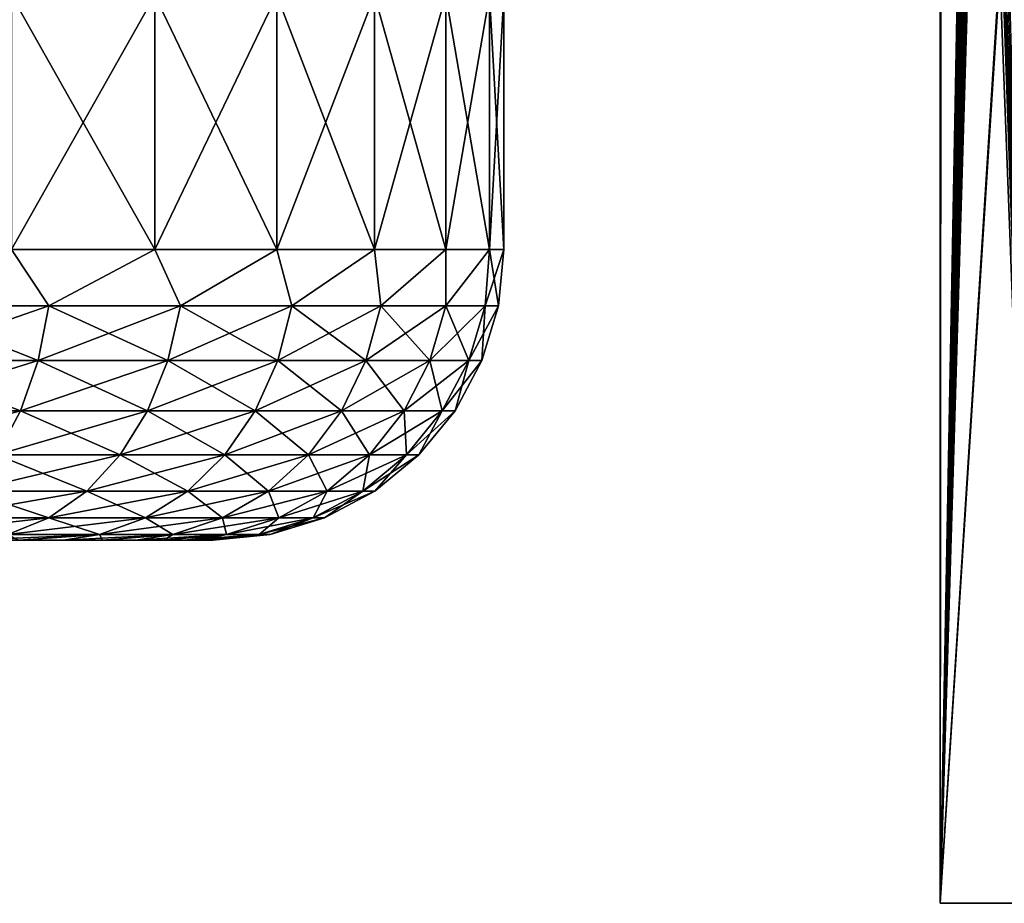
# Model space of a CAD drawing. Header units: millimetres. Extents: x -272 to -228, y -64 to 39.
# Tile 39 of 245: x -247.73 to -245.02, y -64 to -61.57. Entities that reach past the tile are written whole.
import ezdxf

# ---------------------------------------------------------------- set-up
doc = ezdxf.new("R2010")
doc.units = ezdxf.units.MM
doc.header["$LTSCALE"] = 26.699852
for name, color, linetype in [('392', 7, 'CONTINUOUS'), ('393', 7, 'CONTINUOUS'), ('395', 7, 'CONTINUOUS'), ('398', 7, 'CONTINUOUS'), ('399', 7, 'CONTINUOUS'), ('94', 7, 'CONTINUOUS'), ('97', 7, 'CONTINUOUS'), ('98', 7, 'CONTINUOUS')]:
    doc.layers.add(name, color=color, linetype=linetype)

msp = doc.modelspace()

# ---------------------------------------------------------------- linework, layer by layer
at = {"layer": '392', "color": 1, "linetype": 'Continuous'}
for points in [[(-247.735, -63, 5.1538), (-247.6128, -63, 5.3368), (-252.265, -63, 5.1538), (-247.735, -63, 5.1538)], [(-252.265, -63, 5.1538), (-247.6128, -63, 5.3368), (-249.8569, -63, 5.2566), (-252.265, -63, 5.1538)], [(-249.8569, -63, 5.2566), (-247.6128, -63, 5.3368), (-249.5757, -63, 5.3092), (-249.8569, -63, 5.2566)], [(-249.5757, -63, 5.3092), (-247.6128, -63, 5.3368), (-249.3091, -63, 5.4125), (-249.5757, -63, 5.3092)], [(-247.6128, -63, 8.2632), (-247.735, -63, 8.4462), (-249.5757, -63, 8.2908), (-247.6128, -63, 8.2632)], [(-249.3091, -63, 8.1875), (-247.6128, -63, 8.2632), (-249.5757, -63, 8.2908), (-249.3091, -63, 8.1875)], [(-247.6128, -63, 5.3368), (-247.5053, -63, 5.5287), (-249.3091, -63, 5.4125), (-247.6128, -63, 5.3368)], [(-249.3091, -63, 5.4125), (-247.5053, -63, 5.5287), (-249.066, -63, 5.563), (-249.3091, -63, 5.4125)], [(-247.5053, -63, 8.0713), (-247.6128, -63, 8.2632), (-249.3091, -63, 8.1875), (-247.5053, -63, 8.0713)], [(-249.066, -63, 8.037), (-247.5053, -63, 8.0713), (-249.3091, -63, 8.1875), (-249.066, -63, 8.037)], [(-247.5053, -63, 5.5287), (-247.4132, -63, 5.7283), (-249.066, -63, 5.563), (-247.5053, -63, 5.5287)], [(-249.066, -63, 5.563), (-247.4132, -63, 5.7283), (-248.8546, -63, 5.7557), (-249.066, -63, 5.563)], [(-247.4132, -63, 7.8717), (-247.5053, -63, 8.0713), (-249.066, -63, 8.037), (-247.4132, -63, 7.8717)], [(-248.8546, -63, 7.8443), (-247.4132, -63, 7.8717), (-249.066, -63, 8.037), (-248.8546, -63, 7.8443)], [(-247.4132, -63, 5.7283), (-247.337, -63, 5.9348), (-248.8546, -63, 5.7557), (-247.4132, -63, 5.7283)], [(-248.8546, -63, 5.7557), (-247.337, -63, 5.9348), (-248.6822, -63, 5.984), (-248.8546, -63, 5.7557)], [(-247.337, -63, 7.6652), (-247.4132, -63, 7.8717), (-248.8546, -63, 7.8443), (-247.337, -63, 7.6652)], [(-248.6822, -63, 7.616), (-247.337, -63, 7.6652), (-248.8546, -63, 7.8443), (-248.6822, -63, 7.616)], [(-247.337, -63, 5.9348), (-247.2774, -63, 6.1463), (-248.6822, -63, 5.984), (-247.337, -63, 5.9348)], [(-248.6822, -63, 5.984), (-247.2774, -63, 6.1463), (-248.5547, -63, 6.2401), (-248.6822, -63, 5.984)], [(-247.2774, -63, 7.4537), (-247.337, -63, 7.6652), (-248.6822, -63, 7.616), (-247.2774, -63, 7.4537)], [(-248.5547, -63, 7.3599), (-247.2774, -63, 7.4537), (-248.6822, -63, 7.616), (-248.5547, -63, 7.3599)], [(-247.2774, -63, 6.1463), (-247.2344, -63, 6.3622), (-248.5547, -63, 6.2401), (-247.2774, -63, 6.1463)], [(-248.5547, -63, 6.2401), (-247.2344, -63, 6.3622), (-248.4764, -63, 6.5153), (-248.5547, -63, 6.2401)], [(-247.2344, -63, 7.2378), (-247.2774, -63, 7.4537), (-248.5547, -63, 7.3599), (-247.2344, -63, 7.2378)], [(-248.4764, -63, 7.0847), (-247.2344, -63, 7.2378), (-248.5547, -63, 7.3599), (-248.4764, -63, 7.0847)], [(-247.2087, -63, 6.58), (-247.2, -63, 6.8), (-248.4764, -63, 6.5153), (-247.2087, -63, 6.58)], [(-247.2, -63, 6.8), (-248.45, -63, 6.8), (-248.4764, -63, 6.5153), (-247.2, -63, 6.8)], [(-247.2344, -63, 6.3622), (-247.2087, -63, 6.58), (-248.4764, -63, 6.5153), (-247.2344, -63, 6.3622)], [(-247.2087, -63, 7.02), (-247.2344, -63, 7.2378), (-248.4764, -63, 7.0847), (-247.2087, -63, 7.02)], [(-248.45, -63, 6.8), (-247.2087, -63, 7.02), (-248.4764, -63, 7.0847), (-248.45, -63, 6.8)], [(-247.2, -63, 6.8), (-247.2087, -63, 7.02), (-248.45, -63, 6.8), (-247.2, -63, 6.8)]]:
    msp.add_3dface(points, dxfattribs=at)
at = {"layer": '393', "color": 1, "linetype": 'Continuous'}
for points in [[(-247.7554, -61.5, 3.9854), (-247.361, -61.5, 4.3514), (-247.7554, -62.2, 3.9854), (-247.7554, -61.5, 3.9854)], [(-247.7554, -62.2, 3.9854), (-247.361, -61.5, 4.3514), (-247.361, -62.2, 4.3514), (-247.7554, -62.2, 3.9854)], [(-247.361, -61.5, 4.3514), (-247.0255, -61.5, 4.772), (-247.361, -62.2, 4.3514), (-247.361, -61.5, 4.3514)], [(-247.361, -62.2, 4.3514), (-247.0255, -61.5, 4.772), (-247.0255, -62.2, 4.772), (-247.361, -62.2, 4.3514)], [(-247.0255, -61.5, 4.772), (-246.7565, -61.5, 5.238), (-247.0255, -62.2, 4.772), (-247.0255, -61.5, 4.772)], [(-247.0255, -62.2, 4.772), (-246.7565, -61.5, 5.238), (-246.7565, -62.2, 5.238), (-247.0255, -62.2, 4.772)], [(-246.7565, -61.5, 5.238), (-246.5599, -61.5, 5.7389), (-246.7565, -62.2, 5.238), (-246.7565, -61.5, 5.238)], [(-246.7565, -62.2, 5.238), (-246.5599, -61.5, 5.7389), (-246.5599, -62.2, 5.7389), (-246.7565, -62.2, 5.238)], [(-246.5599, -61.5, 5.7389), (-246.4402, -61.5, 6.2634), (-246.5599, -62.2, 5.7389), (-246.5599, -61.5, 5.7389)], [(-246.5599, -62.2, 5.7389), (-246.4402, -61.5, 6.2634), (-246.4402, -62.2, 6.2634), (-246.5599, -62.2, 5.7389)], [(-246.4, -61.5, 6.8), (-246.4, -62.2, 6.8), (-246.4402, -62.2, 6.2634), (-246.4, -61.5, 6.8)], [(-246.4402, -61.5, 6.2634), (-246.4, -61.5, 6.8), (-246.4402, -62.2, 6.2634), (-246.4402, -61.5, 6.2634)]]:
    msp.add_3dface(points, dxfattribs=at)
at = {"layer": '395', "color": 1, "linetype": 'Continuous'}
for points in [[(-247.361, -61.5, 9.2486), (-247.7554, -61.5, 9.6146), (-247.361, -62.2, 9.2486), (-247.361, -61.5, 9.2486)], [(-247.361, -62.2, 9.2486), (-247.7554, -61.5, 9.6146), (-247.7554, -62.2, 9.6146), (-247.361, -62.2, 9.2486)], [(-247.0255, -61.5, 8.828), (-247.361, -61.5, 9.2486), (-247.0255, -62.2, 8.828), (-247.0255, -61.5, 8.828)], [(-247.0255, -62.2, 8.828), (-247.361, -61.5, 9.2486), (-247.361, -62.2, 9.2486), (-247.0255, -62.2, 8.828)], [(-246.7565, -61.5, 8.362), (-247.0255, -61.5, 8.828), (-246.7565, -62.2, 8.362), (-246.7565, -61.5, 8.362)], [(-246.7565, -62.2, 8.362), (-247.0255, -61.5, 8.828), (-247.0255, -62.2, 8.828), (-246.7565, -62.2, 8.362)], [(-246.5599, -61.5, 7.8611), (-246.7565, -61.5, 8.362), (-246.5599, -62.2, 7.8611), (-246.5599, -61.5, 7.8611)], [(-246.5599, -62.2, 7.8611), (-246.7565, -61.5, 8.362), (-246.7565, -62.2, 8.362), (-246.5599, -62.2, 7.8611)], [(-246.4402, -61.5, 7.3366), (-246.5599, -61.5, 7.8611), (-246.4402, -62.2, 7.3366), (-246.4402, -61.5, 7.3366)], [(-246.4402, -62.2, 7.3366), (-246.5599, -61.5, 7.8611), (-246.5599, -62.2, 7.8611), (-246.4402, -62.2, 7.3366)], [(-246.4, -62.2, 6.8), (-246.4, -61.5, 6.8), (-246.4402, -61.5, 7.3366), (-246.4, -62.2, 6.8)], [(-246.4, -62.2, 6.8), (-246.4402, -61.5, 7.3366), (-246.4402, -62.2, 7.3366), (-246.4, -62.2, 6.8)]]:
    msp.add_3dface(points, dxfattribs=at)
at = {"layer": '398', "color": 1, "linetype": 'Continuous'}
for points in [[(-247.6524, -62.3551, 9.5092), (-247.7554, -62.2, 9.6146), (-248.0619, -62.3551, 9.8157), (-247.6524, -62.3551, 9.5092)], [(-247.361, -62.2, 9.2486), (-247.7554, -62.2, 9.6146), (-247.6524, -62.3551, 9.5092), (-247.361, -62.2, 9.2486)], [(-247.2908, -62.3551, 9.1476), (-247.361, -62.2, 9.2486), (-247.6524, -62.3551, 9.5092), (-247.2908, -62.3551, 9.1476)], [(-247.0255, -62.2, 8.828), (-247.361, -62.2, 9.2486), (-247.2908, -62.3551, 9.1476), (-247.0255, -62.2, 8.828)], [(-246.9843, -62.3551, 8.7381), (-247.0255, -62.2, 8.828), (-247.2908, -62.3551, 9.1476), (-246.9843, -62.3551, 8.7381)], [(-246.7565, -62.2, 8.362), (-247.0255, -62.2, 8.828), (-246.9843, -62.3551, 8.7381), (-246.7565, -62.2, 8.362)], [(-246.7391, -62.3551, 8.2892), (-246.7565, -62.2, 8.362), (-246.9843, -62.3551, 8.7381), (-246.7391, -62.3551, 8.2892)], [(-246.5599, -62.2, 7.8611), (-246.7565, -62.2, 8.362), (-246.7391, -62.3551, 8.2892), (-246.5599, -62.2, 7.8611)], [(-246.5604, -62.3551, 7.81), (-246.5599, -62.2, 7.8611), (-246.7391, -62.3551, 8.2892), (-246.5604, -62.3551, 7.81)], [(-246.4402, -62.2, 7.3366), (-246.5599, -62.2, 7.8611), (-246.5604, -62.3551, 7.81), (-246.4402, -62.2, 7.3366)], [(-246.4517, -62.3551, 7.3102), (-246.4402, -62.2, 7.3366), (-246.5604, -62.3551, 7.81), (-246.4517, -62.3551, 7.3102)], [(-246.4152, -62.3551, 6.8), (-246.4402, -62.2, 7.3366), (-246.4517, -62.3551, 7.3102), (-246.4152, -62.3551, 6.8)], [(-246.4, -62.2, 6.8), (-246.4402, -62.2, 7.3366), (-246.4152, -62.3551, 6.8), (-246.4, -62.2, 6.8)], [(-247.6822, -62.5054, 9.4749), (-248.0619, -62.3551, 9.8157), (-248.0865, -62.5054, 9.7775), (-247.6822, -62.5054, 9.4749)], [(-247.6524, -62.3551, 9.5092), (-248.0619, -62.3551, 9.8157), (-247.6822, -62.5054, 9.4749), (-247.6524, -62.3551, 9.5092)], [(-247.3251, -62.5054, 9.1178), (-247.6524, -62.3551, 9.5092), (-247.6822, -62.5054, 9.4749), (-247.3251, -62.5054, 9.1178)], [(-247.2908, -62.3551, 9.1476), (-247.6524, -62.3551, 9.5092), (-247.3251, -62.5054, 9.1178), (-247.2908, -62.3551, 9.1476)], [(-247.0225, -62.5054, 8.7135), (-247.2908, -62.3551, 9.1476), (-247.3251, -62.5054, 9.1178), (-247.0225, -62.5054, 8.7135)], [(-246.9843, -62.3551, 8.7381), (-247.2908, -62.3551, 9.1476), (-247.0225, -62.5054, 8.7135), (-246.9843, -62.3551, 8.7381)], [(-246.7804, -62.5054, 8.2703), (-246.9843, -62.3551, 8.7381), (-247.0225, -62.5054, 8.7135), (-246.7804, -62.5054, 8.2703)], [(-246.7391, -62.3551, 8.2892), (-246.9843, -62.3551, 8.7381), (-246.7804, -62.5054, 8.2703), (-246.7391, -62.3551, 8.2892)], [(-246.604, -62.5054, 7.7972), (-246.7391, -62.3551, 8.2892), (-246.7804, -62.5054, 8.2703), (-246.604, -62.5054, 7.7972)], [(-246.5604, -62.3551, 7.81), (-246.7391, -62.3551, 8.2892), (-246.604, -62.5054, 7.7972), (-246.5604, -62.3551, 7.81)], [(-246.4966, -62.5054, 7.3037), (-246.5604, -62.3551, 7.81), (-246.604, -62.5054, 7.7972), (-246.4966, -62.5054, 7.3037)], [(-246.4517, -62.3551, 7.3102), (-246.5604, -62.3551, 7.81), (-246.4966, -62.5054, 7.3037), (-246.4517, -62.3551, 7.3102)], [(-246.4606, -62.5054, 6.8), (-246.4517, -62.3551, 7.3102), (-246.4966, -62.5054, 7.3037), (-246.4606, -62.5054, 6.8)], [(-246.4152, -62.3551, 6.8), (-246.4517, -62.3551, 7.3102), (-246.4606, -62.5054, 6.8), (-246.4152, -62.3551, 6.8)], [(-247.7306, -62.6439, 9.4191), (-248.0865, -62.5054, 9.7775), (-248.1264, -62.6439, 9.7154), (-247.7306, -62.6439, 9.4191)], [(-247.6822, -62.5054, 9.4749), (-248.0865, -62.5054, 9.7775), (-247.7306, -62.6439, 9.4191), (-247.6822, -62.5054, 9.4749)], [(-247.3809, -62.6439, 9.0694), (-247.6822, -62.5054, 9.4749), (-247.7306, -62.6439, 9.4191), (-247.3809, -62.6439, 9.0694)], [(-247.3251, -62.5054, 9.1178), (-247.6822, -62.5054, 9.4749), (-247.3809, -62.6439, 9.0694), (-247.3251, -62.5054, 9.1178)], [(-247.0846, -62.6439, 8.6736), (-247.3251, -62.5054, 9.1178), (-247.3809, -62.6439, 9.0694), (-247.0846, -62.6439, 8.6736)], [(-247.0225, -62.5054, 8.7135), (-247.3251, -62.5054, 9.1178), (-247.0846, -62.6439, 8.6736), (-247.0225, -62.5054, 8.7135)], [(-246.8476, -62.6439, 8.2396), (-247.0225, -62.5054, 8.7135), (-247.0846, -62.6439, 8.6736), (-246.8476, -62.6439, 8.2396)], [(-246.7804, -62.5054, 8.2703), (-247.0225, -62.5054, 8.7135), (-246.8476, -62.6439, 8.2396), (-246.7804, -62.5054, 8.2703)], [(-246.6749, -62.6439, 7.7764), (-246.7804, -62.5054, 8.2703), (-246.8476, -62.6439, 8.2396), (-246.6749, -62.6439, 7.7764)], [(-246.604, -62.5054, 7.7972), (-246.7804, -62.5054, 8.2703), (-246.6749, -62.6439, 7.7764), (-246.604, -62.5054, 7.7972)], [(-246.5697, -62.6439, 7.2932), (-246.604, -62.5054, 7.7972), (-246.6749, -62.6439, 7.7764), (-246.5697, -62.6439, 7.2932)], [(-246.4966, -62.5054, 7.3037), (-246.604, -62.5054, 7.7972), (-246.5697, -62.6439, 7.2932), (-246.4966, -62.5054, 7.3037)], [(-246.5345, -62.6439, 6.8), (-246.4966, -62.5054, 7.3037), (-246.5697, -62.6439, 7.2932), (-246.5345, -62.6439, 6.8)], [(-246.4606, -62.5054, 6.8), (-246.4966, -62.5054, 7.3037), (-246.5345, -62.6439, 6.8), (-246.4606, -62.5054, 6.8)], [(-247.7306, -62.6439, 9.4191), (-248.1264, -62.6439, 9.7154), (-247.7957, -62.7653, 9.3439), (-247.7306, -62.6439, 9.4191)], [(-247.4561, -62.7653, 9.0043), (-247.7306, -62.6439, 9.4191), (-247.7957, -62.7653, 9.3439), (-247.4561, -62.7653, 9.0043)], [(-247.3809, -62.6439, 9.0694), (-247.7306, -62.6439, 9.4191), (-247.4561, -62.7653, 9.0043), (-247.3809, -62.6439, 9.0694)], [(-247.1683, -62.7653, 8.6198), (-247.3809, -62.6439, 9.0694), (-247.4561, -62.7653, 9.0043), (-247.1683, -62.7653, 8.6198)], [(-247.0846, -62.6439, 8.6736), (-247.3809, -62.6439, 9.0694), (-247.1683, -62.7653, 8.6198), (-247.0846, -62.6439, 8.6736)], [(-246.9382, -62.7653, 8.1983), (-247.0846, -62.6439, 8.6736), (-247.1683, -62.7653, 8.6198), (-246.9382, -62.7653, 8.1983)], [(-246.8476, -62.6439, 8.2396), (-247.0846, -62.6439, 8.6736), (-246.9382, -62.7653, 8.1983), (-246.8476, -62.6439, 8.2396)], [(-246.7703, -62.7653, 7.7483), (-246.8476, -62.6439, 8.2396), (-246.9382, -62.7653, 8.1983), (-246.7703, -62.7653, 7.7483)], [(-246.6749, -62.6439, 7.7764), (-246.8476, -62.6439, 8.2396), (-246.7703, -62.7653, 7.7483), (-246.6749, -62.6439, 7.7764)], [(-246.6682, -62.7653, 7.279), (-246.6749, -62.6439, 7.7764), (-246.7703, -62.7653, 7.7483), (-246.6682, -62.7653, 7.279)], [(-246.5697, -62.6439, 7.2932), (-246.6749, -62.6439, 7.7764), (-246.6682, -62.7653, 7.279), (-246.5697, -62.6439, 7.2932)], [(-246.634, -62.7653, 6.8), (-246.5697, -62.6439, 7.2932), (-246.6682, -62.7653, 7.279), (-246.634, -62.7653, 6.8)], [(-246.5345, -62.6439, 6.8), (-246.5697, -62.6439, 7.2932), (-246.634, -62.7653, 6.8), (-246.5345, -62.6439, 6.8)], [(-247.5478, -62.865, 8.9248), (-247.7957, -62.7653, 9.3439), (-247.8752, -62.865, 9.2522), (-247.5478, -62.865, 8.9248)], [(-247.4561, -62.7653, 9.0043), (-247.7957, -62.7653, 9.3439), (-247.5478, -62.865, 8.9248), (-247.4561, -62.7653, 9.0043)], [(-247.2704, -62.865, 8.5542), (-247.4561, -62.7653, 9.0043), (-247.5478, -62.865, 8.9248), (-247.2704, -62.865, 8.5542)], [(-247.1683, -62.7653, 8.6198), (-247.4561, -62.7653, 9.0043), (-247.2704, -62.865, 8.5542), (-247.1683, -62.7653, 8.6198)], [(-247.0485, -62.865, 8.1479), (-247.1683, -62.7653, 8.6198), (-247.2704, -62.865, 8.5542), (-247.0485, -62.865, 8.1479)], [(-246.9382, -62.7653, 8.1983), (-247.1683, -62.7653, 8.6198), (-247.0485, -62.865, 8.1479), (-246.9382, -62.7653, 8.1983)], [(-246.8867, -62.865, 7.7141), (-246.9382, -62.7653, 8.1983), (-247.0485, -62.865, 8.1479), (-246.8867, -62.865, 7.7141)], [(-246.7703, -62.7653, 7.7483), (-246.9382, -62.7653, 8.1983), (-246.8867, -62.865, 7.7141), (-246.7703, -62.7653, 7.7483)], [(-246.7883, -62.865, 7.2618), (-246.7703, -62.7653, 7.7483), (-246.8867, -62.865, 7.7141), (-246.7883, -62.865, 7.2618)], [(-246.6682, -62.7653, 7.279), (-246.7703, -62.7653, 7.7483), (-246.7883, -62.865, 7.2618), (-246.6682, -62.7653, 7.279)], [(-246.7553, -62.865, 6.8), (-246.6682, -62.7653, 7.279), (-246.7883, -62.865, 7.2618), (-246.7553, -62.865, 6.8)], [(-246.634, -62.7653, 6.8), (-246.6682, -62.7653, 7.279), (-246.7553, -62.865, 6.8), (-246.634, -62.7653, 6.8)], [(-247.6524, -62.939, 8.8342), (-247.8752, -62.865, 9.2522), (-247.9658, -62.939, 9.1476), (-247.6524, -62.939, 8.8342)], [(-247.5478, -62.865, 8.9248), (-247.8752, -62.865, 9.2522), (-247.6524, -62.939, 8.8342), (-247.5478, -62.865, 8.9248)], [(-247.3868, -62.939, 8.4794), (-247.5478, -62.865, 8.9248), (-247.6524, -62.939, 8.8342), (-247.3868, -62.939, 8.4794)], [(-247.2704, -62.865, 8.5542), (-247.5478, -62.865, 8.9248), (-247.3868, -62.939, 8.4794), (-247.2704, -62.865, 8.5542)], [(-247.1744, -62.939, 8.0904), (-247.2704, -62.865, 8.5542), (-247.3868, -62.939, 8.4794), (-247.1744, -62.939, 8.0904)], [(-247.0485, -62.865, 8.1479), (-247.2704, -62.865, 8.5542), (-247.1744, -62.939, 8.0904), (-247.0485, -62.865, 8.1479)], [(-247.0195, -62.939, 7.6751), (-247.0485, -62.865, 8.1479), (-247.1744, -62.939, 8.0904), (-247.0195, -62.939, 7.6751)], [(-246.8867, -62.865, 7.7141), (-247.0485, -62.865, 8.1479), (-247.0195, -62.939, 7.6751), (-246.8867, -62.865, 7.7141)], [(-246.9253, -62.939, 7.2421), (-246.8867, -62.865, 7.7141), (-247.0195, -62.939, 7.6751), (-246.9253, -62.939, 7.2421)], [(-246.7883, -62.865, 7.2618), (-246.8867, -62.865, 7.7141), (-246.9253, -62.939, 7.2421), (-246.7883, -62.865, 7.2618)], [(-246.8937, -62.939, 6.8), (-246.7883, -62.865, 7.2618), (-246.9253, -62.939, 7.2421), (-246.8937, -62.939, 6.8)], [(-246.7553, -62.865, 6.8), (-246.7883, -62.865, 7.2618), (-246.8937, -62.939, 6.8), (-246.7553, -62.865, 6.8)], [(-247.6524, -62.939, 8.8342), (-247.9658, -62.939, 9.1476), (-247.7659, -62.9846, 8.7358), (-247.6524, -62.939, 8.8342)], [(-247.5132, -62.9846, 8.3982), (-247.6524, -62.939, 8.8342), (-247.7659, -62.9846, 8.7358), (-247.5132, -62.9846, 8.3982)], [(-247.3868, -62.939, 8.4794), (-247.6524, -62.939, 8.8342), (-247.5132, -62.9846, 8.3982), (-247.3868, -62.939, 8.4794)], [(-247.3111, -62.9846, 8.028), (-247.3868, -62.939, 8.4794), (-247.5132, -62.9846, 8.3982), (-247.3111, -62.9846, 8.028)], [(-247.1744, -62.939, 8.0904), (-247.3868, -62.939, 8.4794), (-247.3111, -62.9846, 8.028), (-247.1744, -62.939, 8.0904)], [(-247.1637, -62.9846, 7.6328), (-247.1744, -62.939, 8.0904), (-247.3111, -62.9846, 8.028), (-247.1637, -62.9846, 7.6328)], [(-247.0195, -62.939, 7.6751), (-247.1744, -62.939, 8.0904), (-247.1637, -62.9846, 7.6328), (-247.0195, -62.939, 7.6751)], [(-247.074, -62.9846, 7.2207), (-247.0195, -62.939, 7.6751), (-247.1637, -62.9846, 7.6328), (-247.074, -62.9846, 7.2207)], [(-246.9253, -62.939, 7.2421), (-247.0195, -62.939, 7.6751), (-247.074, -62.9846, 7.2207), (-246.9253, -62.939, 7.2421)], [(-247.0439, -62.9846, 6.8), (-246.9253, -62.939, 7.2421), (-247.074, -62.9846, 7.2207), (-247.0439, -62.9846, 6.8)], [(-246.8937, -62.939, 6.8), (-246.9253, -62.939, 7.2421), (-247.0439, -62.9846, 6.8), (-246.8937, -62.939, 6.8)], [(-247.735, -63, 8.4462), (-247.5132, -62.9846, 8.3982), (-247.7659, -62.9846, 8.7358), (-247.735, -63, 8.4462)], [(-247.735, -63, 8.4462), (-247.6128, -63, 8.2632), (-247.5132, -62.9846, 8.3982), (-247.735, -63, 8.4462)], [(-247.6128, -63, 8.2632), (-247.5053, -63, 8.0713), (-247.5132, -62.9846, 8.3982), (-247.6128, -63, 8.2632)], [(-247.5053, -63, 8.0713), (-247.3111, -62.9846, 8.028), (-247.5132, -62.9846, 8.3982), (-247.5053, -63, 8.0713)], [(-247.5053, -63, 8.0713), (-247.4132, -63, 7.8717), (-247.3111, -62.9846, 8.028), (-247.5053, -63, 8.0713)], [(-247.4132, -63, 7.8717), (-247.337, -63, 7.6652), (-247.3111, -62.9846, 8.028), (-247.4132, -63, 7.8717)], [(-247.337, -63, 7.6652), (-247.2774, -63, 7.4537), (-247.1637, -62.9846, 7.6328), (-247.337, -63, 7.6652)], [(-247.337, -63, 7.6652), (-247.1637, -62.9846, 7.6328), (-247.3111, -62.9846, 8.028), (-247.337, -63, 7.6652)], [(-247.2774, -63, 7.4537), (-247.2344, -63, 7.2378), (-247.1637, -62.9846, 7.6328), (-247.2774, -63, 7.4537)], [(-247.2344, -63, 7.2378), (-247.2087, -63, 7.02), (-247.074, -62.9846, 7.2207), (-247.2344, -63, 7.2378)], [(-247.2344, -63, 7.2378), (-247.074, -62.9846, 7.2207), (-247.1637, -62.9846, 7.6328), (-247.2344, -63, 7.2378)], [(-247.2087, -63, 7.02), (-247.2, -63, 6.8), (-247.074, -62.9846, 7.2207), (-247.2087, -63, 7.02)], [(-247.2, -63, 6.8), (-247.0439, -62.9846, 6.8), (-247.074, -62.9846, 7.2207), (-247.2, -63, 6.8)]]:
    msp.add_3dface(points, dxfattribs=at)
at = {"layer": '399', "color": 1, "linetype": 'Continuous'}
for points in [[(-248.0619, -62.3551, 3.7843), (-247.7554, -62.2, 3.9854), (-247.6524, -62.3551, 4.0908), (-248.0619, -62.3551, 3.7843)], [(-247.7554, -62.2, 3.9854), (-247.361, -62.2, 4.3514), (-247.6524, -62.3551, 4.0908), (-247.7554, -62.2, 3.9854)], [(-247.6524, -62.3551, 4.0908), (-247.361, -62.2, 4.3514), (-247.2908, -62.3551, 4.4524), (-247.6524, -62.3551, 4.0908)], [(-247.361, -62.2, 4.3514), (-247.0255, -62.2, 4.772), (-247.2908, -62.3551, 4.4524), (-247.361, -62.2, 4.3514)], [(-247.2908, -62.3551, 4.4524), (-247.0255, -62.2, 4.772), (-246.9843, -62.3551, 4.8619), (-247.2908, -62.3551, 4.4524)], [(-247.0255, -62.2, 4.772), (-246.7565, -62.2, 5.238), (-246.9843, -62.3551, 4.8619), (-247.0255, -62.2, 4.772)], [(-246.9843, -62.3551, 4.8619), (-246.7565, -62.2, 5.238), (-246.7391, -62.3551, 5.3108), (-246.9843, -62.3551, 4.8619)], [(-246.7565, -62.2, 5.238), (-246.5599, -62.2, 5.7389), (-246.7391, -62.3551, 5.3108), (-246.7565, -62.2, 5.238)], [(-246.7391, -62.3551, 5.3108), (-246.5599, -62.2, 5.7389), (-246.5604, -62.3551, 5.79), (-246.7391, -62.3551, 5.3108)], [(-246.5599, -62.2, 5.7389), (-246.4402, -62.2, 6.2634), (-246.5604, -62.3551, 5.79), (-246.5599, -62.2, 5.7389)], [(-246.5604, -62.3551, 5.79), (-246.4402, -62.2, 6.2634), (-246.4517, -62.3551, 6.2898), (-246.5604, -62.3551, 5.79)], [(-246.4402, -62.2, 6.2634), (-246.4, -62.2, 6.8), (-246.4517, -62.3551, 6.2898), (-246.4402, -62.2, 6.2634)], [(-246.4, -62.2, 6.8), (-246.4152, -62.3551, 6.8), (-246.4517, -62.3551, 6.2898), (-246.4, -62.2, 6.8)], [(-248.0619, -62.3551, 3.7843), (-247.6524, -62.3551, 4.0908), (-248.0865, -62.5054, 3.8225), (-248.0619, -62.3551, 3.7843)], [(-248.0865, -62.5054, 3.8225), (-247.6524, -62.3551, 4.0908), (-247.6822, -62.5054, 4.1251), (-248.0865, -62.5054, 3.8225)], [(-247.6524, -62.3551, 4.0908), (-247.2908, -62.3551, 4.4524), (-247.6822, -62.5054, 4.1251), (-247.6524, -62.3551, 4.0908)], [(-247.6822, -62.5054, 4.1251), (-247.2908, -62.3551, 4.4524), (-247.3251, -62.5054, 4.4822), (-247.6822, -62.5054, 4.1251)], [(-247.2908, -62.3551, 4.4524), (-246.9843, -62.3551, 4.8619), (-247.3251, -62.5054, 4.4822), (-247.2908, -62.3551, 4.4524)], [(-247.3251, -62.5054, 4.4822), (-246.9843, -62.3551, 4.8619), (-247.0225, -62.5054, 4.8865), (-247.3251, -62.5054, 4.4822)], [(-246.9843, -62.3551, 4.8619), (-246.7391, -62.3551, 5.3108), (-247.0225, -62.5054, 4.8865), (-246.9843, -62.3551, 4.8619)], [(-247.0225, -62.5054, 4.8865), (-246.7391, -62.3551, 5.3108), (-246.7804, -62.5054, 5.3297), (-247.0225, -62.5054, 4.8865)], [(-246.7391, -62.3551, 5.3108), (-246.5604, -62.3551, 5.79), (-246.7804, -62.5054, 5.3297), (-246.7391, -62.3551, 5.3108)], [(-246.7804, -62.5054, 5.3297), (-246.5604, -62.3551, 5.79), (-246.604, -62.5054, 5.8028), (-246.7804, -62.5054, 5.3297)], [(-246.5604, -62.3551, 5.79), (-246.4517, -62.3551, 6.2898), (-246.604, -62.5054, 5.8028), (-246.5604, -62.3551, 5.79)], [(-246.604, -62.5054, 5.8028), (-246.4517, -62.3551, 6.2898), (-246.4966, -62.5054, 6.2963), (-246.604, -62.5054, 5.8028)], [(-246.4152, -62.3551, 6.8), (-246.4606, -62.5054, 6.8), (-246.4966, -62.5054, 6.2963), (-246.4152, -62.3551, 6.8)], [(-246.4517, -62.3551, 6.2898), (-246.4152, -62.3551, 6.8), (-246.4966, -62.5054, 6.2963), (-246.4517, -62.3551, 6.2898)], [(-248.0865, -62.5054, 3.8225), (-247.6822, -62.5054, 4.1251), (-248.1264, -62.6439, 3.8846), (-248.0865, -62.5054, 3.8225)], [(-248.1264, -62.6439, 3.8846), (-247.6822, -62.5054, 4.1251), (-247.7306, -62.6439, 4.1809), (-248.1264, -62.6439, 3.8846)], [(-247.6822, -62.5054, 4.1251), (-247.3251, -62.5054, 4.4822), (-247.7306, -62.6439, 4.1809), (-247.6822, -62.5054, 4.1251)], [(-247.7306, -62.6439, 4.1809), (-247.3251, -62.5054, 4.4822), (-247.3809, -62.6439, 4.5306), (-247.7306, -62.6439, 4.1809)], [(-247.3251, -62.5054, 4.4822), (-247.0225, -62.5054, 4.8865), (-247.3809, -62.6439, 4.5306), (-247.3251, -62.5054, 4.4822)], [(-247.3809, -62.6439, 4.5306), (-247.0225, -62.5054, 4.8865), (-247.0846, -62.6439, 4.9264), (-247.3809, -62.6439, 4.5306)], [(-247.0225, -62.5054, 4.8865), (-246.7804, -62.5054, 5.3297), (-247.0846, -62.6439, 4.9264), (-247.0225, -62.5054, 4.8865)], [(-247.0846, -62.6439, 4.9264), (-246.7804, -62.5054, 5.3297), (-246.8476, -62.6439, 5.3604), (-247.0846, -62.6439, 4.9264)], [(-246.7804, -62.5054, 5.3297), (-246.604, -62.5054, 5.8028), (-246.8476, -62.6439, 5.3604), (-246.7804, -62.5054, 5.3297)], [(-246.8476, -62.6439, 5.3604), (-246.604, -62.5054, 5.8028), (-246.6749, -62.6439, 5.8236), (-246.8476, -62.6439, 5.3604)], [(-246.604, -62.5054, 5.8028), (-246.4966, -62.5054, 6.2963), (-246.6749, -62.6439, 5.8236), (-246.604, -62.5054, 5.8028)], [(-246.6749, -62.6439, 5.8236), (-246.4966, -62.5054, 6.2963), (-246.5697, -62.6439, 6.3068), (-246.6749, -62.6439, 5.8236)], [(-246.4606, -62.5054, 6.8), (-246.5345, -62.6439, 6.8), (-246.5697, -62.6439, 6.3068), (-246.4606, -62.5054, 6.8)], [(-246.4966, -62.5054, 6.2963), (-246.4606, -62.5054, 6.8), (-246.5697, -62.6439, 6.3068), (-246.4966, -62.5054, 6.2963)], [(-248.1264, -62.6439, 3.8846), (-247.7306, -62.6439, 4.1809), (-248.1802, -62.7653, 3.9683), (-248.1264, -62.6439, 3.8846)], [(-248.1802, -62.7653, 3.9683), (-247.7306, -62.6439, 4.1809), (-247.7957, -62.7653, 4.2561), (-248.1802, -62.7653, 3.9683)], [(-247.7306, -62.6439, 4.1809), (-247.3809, -62.6439, 4.5306), (-247.7957, -62.7653, 4.2561), (-247.7306, -62.6439, 4.1809)], [(-247.7957, -62.7653, 4.2561), (-247.3809, -62.6439, 4.5306), (-247.4561, -62.7653, 4.5957), (-247.7957, -62.7653, 4.2561)], [(-247.3809, -62.6439, 4.5306), (-247.0846, -62.6439, 4.9264), (-247.4561, -62.7653, 4.5957), (-247.3809, -62.6439, 4.5306)], [(-247.4561, -62.7653, 4.5957), (-247.0846, -62.6439, 4.9264), (-247.1683, -62.7653, 4.9802), (-247.4561, -62.7653, 4.5957)], [(-247.0846, -62.6439, 4.9264), (-246.8476, -62.6439, 5.3604), (-247.1683, -62.7653, 4.9802), (-247.0846, -62.6439, 4.9264)], [(-247.1683, -62.7653, 4.9802), (-246.8476, -62.6439, 5.3604), (-246.9382, -62.7653, 5.4017), (-247.1683, -62.7653, 4.9802)], [(-246.8476, -62.6439, 5.3604), (-246.6749, -62.6439, 5.8236), (-246.9382, -62.7653, 5.4017), (-246.8476, -62.6439, 5.3604)], [(-246.9382, -62.7653, 5.4017), (-246.6749, -62.6439, 5.8236), (-246.7703, -62.7653, 5.8517), (-246.9382, -62.7653, 5.4017)], [(-246.6749, -62.6439, 5.8236), (-246.5697, -62.6439, 6.3068), (-246.7703, -62.7653, 5.8517), (-246.6749, -62.6439, 5.8236)], [(-246.7703, -62.7653, 5.8517), (-246.5697, -62.6439, 6.3068), (-246.6682, -62.7653, 6.321), (-246.7703, -62.7653, 5.8517)], [(-246.5345, -62.6439, 6.8), (-246.634, -62.7653, 6.8), (-246.6682, -62.7653, 6.321), (-246.5345, -62.6439, 6.8)], [(-246.5697, -62.6439, 6.3068), (-246.5345, -62.6439, 6.8), (-246.6682, -62.7653, 6.321), (-246.5697, -62.6439, 6.3068)], [(-247.7957, -62.7653, 4.2561), (-247.4561, -62.7653, 4.5957), (-247.8752, -62.865, 4.3478), (-247.7957, -62.7653, 4.2561)], [(-247.8752, -62.865, 4.3478), (-247.4561, -62.7653, 4.5957), (-247.5478, -62.865, 4.6752), (-247.8752, -62.865, 4.3478)], [(-247.4561, -62.7653, 4.5957), (-247.1683, -62.7653, 4.9802), (-247.5478, -62.865, 4.6752), (-247.4561, -62.7653, 4.5957)], [(-247.5478, -62.865, 4.6752), (-247.1683, -62.7653, 4.9802), (-247.2704, -62.865, 5.0458), (-247.5478, -62.865, 4.6752)], [(-247.1683, -62.7653, 4.9802), (-246.9382, -62.7653, 5.4017), (-247.2704, -62.865, 5.0458), (-247.1683, -62.7653, 4.9802)], [(-247.2704, -62.865, 5.0458), (-246.9382, -62.7653, 5.4017), (-247.0485, -62.865, 5.4521), (-247.2704, -62.865, 5.0458)], [(-246.9382, -62.7653, 5.4017), (-246.7703, -62.7653, 5.8517), (-247.0485, -62.865, 5.4521), (-246.9382, -62.7653, 5.4017)], [(-247.0485, -62.865, 5.4521), (-246.7703, -62.7653, 5.8517), (-246.8867, -62.865, 5.8859), (-247.0485, -62.865, 5.4521)], [(-246.7703, -62.7653, 5.8517), (-246.6682, -62.7653, 6.321), (-246.8867, -62.865, 5.8859), (-246.7703, -62.7653, 5.8517)], [(-246.8867, -62.865, 5.8859), (-246.6682, -62.7653, 6.321), (-246.7883, -62.865, 6.3382), (-246.8867, -62.865, 5.8859)], [(-246.634, -62.7653, 6.8), (-246.7553, -62.865, 6.8), (-246.7883, -62.865, 6.3382), (-246.634, -62.7653, 6.8)], [(-246.6682, -62.7653, 6.321), (-246.634, -62.7653, 6.8), (-246.7883, -62.865, 6.3382), (-246.6682, -62.7653, 6.321)], [(-247.8752, -62.865, 4.3478), (-247.5478, -62.865, 4.6752), (-247.9658, -62.939, 4.4524), (-247.8752, -62.865, 4.3478)], [(-247.9658, -62.939, 4.4524), (-247.5478, -62.865, 4.6752), (-247.6524, -62.939, 4.7658), (-247.9658, -62.939, 4.4524)], [(-247.5478, -62.865, 4.6752), (-247.2704, -62.865, 5.0458), (-247.6524, -62.939, 4.7658), (-247.5478, -62.865, 4.6752)], [(-247.6524, -62.939, 4.7658), (-247.2704, -62.865, 5.0458), (-247.3868, -62.939, 5.1206), (-247.6524, -62.939, 4.7658)], [(-247.2704, -62.865, 5.0458), (-247.0485, -62.865, 5.4521), (-247.3868, -62.939, 5.1206), (-247.2704, -62.865, 5.0458)], [(-247.3868, -62.939, 5.1206), (-247.0485, -62.865, 5.4521), (-247.1744, -62.939, 5.5096), (-247.3868, -62.939, 5.1206)], [(-247.0485, -62.865, 5.4521), (-246.8867, -62.865, 5.8859), (-247.1744, -62.939, 5.5096), (-247.0485, -62.865, 5.4521)], [(-247.1744, -62.939, 5.5096), (-246.8867, -62.865, 5.8859), (-247.0195, -62.939, 5.9249), (-247.1744, -62.939, 5.5096)], [(-246.8867, -62.865, 5.8859), (-246.7883, -62.865, 6.3382), (-247.0195, -62.939, 5.9249), (-246.8867, -62.865, 5.8859)], [(-247.0195, -62.939, 5.9249), (-246.7883, -62.865, 6.3382), (-246.9253, -62.939, 6.3579), (-247.0195, -62.939, 5.9249)], [(-246.7553, -62.865, 6.8), (-246.8937, -62.939, 6.8), (-246.9253, -62.939, 6.3579), (-246.7553, -62.865, 6.8)], [(-246.7883, -62.865, 6.3382), (-246.7553, -62.865, 6.8), (-246.9253, -62.939, 6.3579), (-246.7883, -62.865, 6.3382)], [(-247.9658, -62.939, 4.4524), (-247.6524, -62.939, 4.7658), (-248.0642, -62.9846, 4.5659), (-247.9658, -62.939, 4.4524)], [(-248.0642, -62.9846, 4.5659), (-247.6524, -62.939, 4.7658), (-247.7659, -62.9846, 4.8642), (-248.0642, -62.9846, 4.5659)], [(-247.6524, -62.939, 4.7658), (-247.3868, -62.939, 5.1206), (-247.7659, -62.9846, 4.8642), (-247.6524, -62.939, 4.7658)], [(-247.7659, -62.9846, 4.8642), (-247.3868, -62.939, 5.1206), (-247.5132, -62.9846, 5.2018), (-247.7659, -62.9846, 4.8642)], [(-247.3868, -62.939, 5.1206), (-247.1744, -62.939, 5.5096), (-247.5132, -62.9846, 5.2018), (-247.3868, -62.939, 5.1206)], [(-247.5132, -62.9846, 5.2018), (-247.1744, -62.939, 5.5096), (-247.3111, -62.9846, 5.572), (-247.5132, -62.9846, 5.2018)], [(-247.1744, -62.939, 5.5096), (-247.0195, -62.939, 5.9249), (-247.3111, -62.9846, 5.572), (-247.1744, -62.939, 5.5096)], [(-247.3111, -62.9846, 5.572), (-247.0195, -62.939, 5.9249), (-247.1637, -62.9846, 5.9672), (-247.3111, -62.9846, 5.572)], [(-247.0195, -62.939, 5.9249), (-246.9253, -62.939, 6.3579), (-247.1637, -62.9846, 5.9672), (-247.0195, -62.939, 5.9249)], [(-247.1637, -62.9846, 5.9672), (-246.9253, -62.939, 6.3579), (-247.074, -62.9846, 6.3793), (-247.1637, -62.9846, 5.9672)], [(-246.8937, -62.939, 6.8), (-247.0439, -62.9846, 6.8), (-247.074, -62.9846, 6.3793), (-246.8937, -62.939, 6.8)], [(-246.9253, -62.939, 6.3579), (-246.8937, -62.939, 6.8), (-247.074, -62.9846, 6.3793), (-246.9253, -62.939, 6.3579)], [(-247.735, -63, 5.1538), (-247.8711, -63, 4.9813), (-247.5132, -62.9846, 5.2018), (-247.735, -63, 5.1538)], [(-247.8711, -63, 4.9813), (-247.7659, -62.9846, 4.8642), (-247.5132, -62.9846, 5.2018), (-247.8711, -63, 4.9813)], [(-247.6128, -63, 5.3368), (-247.735, -63, 5.1538), (-247.5132, -62.9846, 5.2018), (-247.6128, -63, 5.3368)], [(-247.5053, -63, 5.5287), (-247.6128, -63, 5.3368), (-247.3111, -62.9846, 5.572), (-247.5053, -63, 5.5287)], [(-247.6128, -63, 5.3368), (-247.5132, -62.9846, 5.2018), (-247.3111, -62.9846, 5.572), (-247.6128, -63, 5.3368)], [(-247.4132, -63, 5.7283), (-247.5053, -63, 5.5287), (-247.3111, -62.9846, 5.572), (-247.4132, -63, 5.7283)], [(-247.337, -63, 5.9348), (-247.4132, -63, 5.7283), (-247.1637, -62.9846, 5.9672), (-247.337, -63, 5.9348)], [(-247.4132, -63, 5.7283), (-247.3111, -62.9846, 5.572), (-247.1637, -62.9846, 5.9672), (-247.4132, -63, 5.7283)], [(-247.2774, -63, 6.1463), (-247.337, -63, 5.9348), (-247.1637, -62.9846, 5.9672), (-247.2774, -63, 6.1463)], [(-247.2344, -63, 6.3622), (-247.2774, -63, 6.1463), (-247.074, -62.9846, 6.3793), (-247.2344, -63, 6.3622)], [(-247.2774, -63, 6.1463), (-247.1637, -62.9846, 5.9672), (-247.074, -62.9846, 6.3793), (-247.2774, -63, 6.1463)], [(-247.2087, -63, 6.58), (-247.2344, -63, 6.3622), (-247.074, -62.9846, 6.3793), (-247.2087, -63, 6.58)], [(-247.2, -63, 6.8), (-247.2087, -63, 6.58), (-247.0439, -62.9846, 6.8), (-247.2, -63, 6.8)], [(-247.0439, -62.9846, 6.8), (-247.2087, -63, 6.58), (-247.074, -62.9846, 6.3793), (-247.0439, -62.9846, 6.8)]]:
    msp.add_3dface(points, dxfattribs=at)
at = {"layer": '94', "color": 31, "linetype": 'Continuous', "true_color": 0xffba99}
for points in [[(-242.93, -64), (-243.2096, -64, 14.7421), (-245.1998, -64), (-242.93, -64)], [(-245.1998, -64), (-243.2096, -64, 14.7421), (-243.2249, -64, 14.8557), (-245.1998, -64)], [(-244.9374, -64, -15.0313), (-242.93, -64), (-245.1998, -64), (-244.9374, -64, -15.0313)], [(-244.9374, -64, 15.0313), (-245.1998, -64), (-243.2656, -64, 14.9627), (-244.9374, -64, 15.0313)], [(-243.2656, -64, 14.9627), (-245.1998, -64), (-243.2249, -64, 14.8557), (-243.2656, -64, 14.9627)]]:
    msp.add_3dface(points, dxfattribs=at)
at = {"layer": '97', "color": 31, "linetype": 'Continuous', "true_color": 0xffba99}
for points in [[(-244.9374, -64, -15.0313), (-245.1998, -64), (-245.1998, -1.5), (-244.9374, -64, -15.0313)], [(-244.9281, -34.8627, -15.5692), (-244.9374, -64, -15.0313), (-245.1998, -1.5), (-244.9281, -34.8627, -15.5692)]]:
    msp.add_3dface(points, dxfattribs=at)
at = {"layer": '98', "color": 31, "linetype": 'Continuous', "true_color": 0xffba99}
for points in [[(-245.1998, -1.5), (-245.1998, -64), (-245.1649, -1.5, 2), (-245.1998, -1.5)], [(-245.1998, -64), (-245.1649, -3.5149, 2), (-245.1649, -1.5, 2), (-245.1998, -64)], [(-245.1649, -3.5149, 2), (-245.1998, -64), (-245.1647, -3.6522, 2.0123), (-245.1649, -3.5149, 2)], [(-245.1647, -3.6522, 2.0123), (-245.1998, -64), (-245.1646, -3.6671, 2.0151), (-245.1647, -3.6522, 2.0123)], [(-245.1646, -3.6671, 2.0151), (-245.1998, -64), (-245.164, -3.7966, 2.0512), (-245.1646, -3.6671, 2.0151)], [(-245.164, -3.7966, 2.0512), (-245.1998, -64), (-245.1639, -3.8199, 2.0599), (-245.164, -3.7966, 2.0512)], [(-245.1639, -3.8199, 2.0599), (-245.1998, -64), (-245.1628, -3.9511, 2.1224), (-245.1639, -3.8199, 2.0599)], [(-245.1628, -3.9511, 2.1224), (-245.1998, -64), (-245.1626, -3.9692, 2.1328), (-245.1628, -3.9511, 2.1224)], [(-245.1626, -3.9692, 2.1328), (-245.1998, -64), (-245.1609, -4.1125, 2.2303), (-245.1626, -3.9692, 2.1328)], [(-245.1609, -4.1125, 2.2303), (-245.1998, -64), (-245.1608, -4.1185, 2.2349), (-245.1609, -4.1125, 2.2303)], [(-245.1608, -4.1185, 2.2349), (-245.1998, -64), (-245.1595, -4.2081, 2.3104), (-245.1608, -4.1185, 2.2349)], [(-245.1595, -4.2081, 2.3104), (-245.1998, -64), (-245.1589, -4.2468, 2.346), (-245.1595, -4.2081, 2.3104)], [(-245.1589, -4.2468, 2.346), (-245.1998, -64), (-245.1579, -4.3015, 2.3992), (-245.1589, -4.2468, 2.346)], [(-245.1579, -4.3015, 2.3992), (-245.1998, -64), (-245.1566, -4.3752, 2.4752), (-245.1579, -4.3015, 2.3992)], [(-245.1566, -4.3752, 2.4752), (-245.1998, -64), (-245.1562, -4.3986, 2.4999), (-245.1566, -4.3752, 2.4752)], [(-245.1562, -4.3986, 2.4999), (-245.1998, -64), (-245.1543, -4.5, 2.6105), (-245.1562, -4.3986, 2.4999)], [(-245.1543, -4.5, 2.6105), (-245.1998, -64), (-245.1436, -4.5, 3.2203), (-245.1543, -4.5, 2.6105)], [(-245.1436, -4.5, 3.2203), (-245.1998, -64), (-245.1436, -61, 3.2203), (-245.1436, -4.5, 3.2203)], [(-245.1436, -61, 3.2203), (-245.1998, -64), (-245.1411, -61.1019, 3.3654), (-245.1436, -61, 3.2203)], [(-245.0242, -61.1018, 10.063), (-244.9374, -64, 15.0313), (-245.0216, -61, 10.208), (-245.0242, -61.1018, 10.063)], [(-245.1411, -61.1019, 3.3654), (-245.1998, -64), (-245.1408, -61.1109, 3.3786), (-245.1411, -61.1019, 3.3654)], [(-245.1408, -61.1109, 3.3786), (-245.1998, -64), (-245.1386, -61.195, 3.5045), (-245.1408, -61.1109, 3.3786)], [(-245.0266, -61.195, 9.9239), (-244.9374, -64, 15.0313), (-245.0242, -61.1018, 10.063), (-245.0266, -61.195, 9.9239)], [(-245.1386, -61.195, 3.5045), (-245.1998, -64), (-245.138, -61.2171, 3.5391), (-245.1386, -61.195, 3.5045)], [(-245.138, -61.2171, 3.5391), (-245.1998, -64), (-245.1364, -61.2755, 3.6354), (-245.138, -61.2171, 3.5391)], [(-245.0289, -61.2754, 9.793), (-244.9374, -64, 15.0313), (-245.0266, -61.195, 9.9239), (-245.0289, -61.2754, 9.793)], [(-245.1364, -61.2755, 3.6354), (-245.1998, -64), (-245.1352, -61.3121, 3.7006), (-245.1364, -61.2755, 3.6354)], [(-245.031, -61.3419, 9.6707), (-244.9374, -64, 15.0313), (-245.0289, -61.2754, 9.793), (-245.031, -61.3419, 9.6707)], [(-245.1352, -61.3121, 3.7006), (-245.1998, -64), (-245.1342, -61.342, 3.7577), (-245.1352, -61.3121, 3.7006)], [(-245.1342, -61.342, 3.7577), (-245.1998, -64), (-245.1323, -61.3924, 3.8655), (-245.1342, -61.342, 3.7577)], [(-245.0349, -61.4359, 9.4499), (-244.9374, -64, 15.0313), (-245.031, -61.3419, 9.6707), (-245.0349, -61.4359, 9.4499)], [(-245.1323, -61.3924, 3.8655), (-245.1998, -64), (-245.1304, -61.4359, 3.9785), (-245.1323, -61.3924, 3.8655)], [(-245.1998, -64), (-244.9374, -64, 15.0313), (-245.0349, -61.4359, 9.4499), (-245.1998, -64)], [(-245.1304, -61.4359, 3.9785), (-245.1998, -64), (-245.1295, -61.451, 4.0259), (-245.1304, -61.4359, 3.9785)], [(-245.0382, -61.4854, 9.2574), (-245.1998, -64), (-245.0349, -61.4359, 9.4499), (-245.0382, -61.4854, 9.2574)], [(-245.1295, -61.451, 4.0259), (-245.1998, -64), (-245.127, -61.4854, 4.171), (-245.1295, -61.451, 4.0259)], [(-245.127, -61.4854, 4.171), (-245.1998, -64), (-245.1268, -61.4876, 4.1844), (-245.127, -61.4854, 4.171)], [(-245.0411, -61.5, 9.0902), (-245.1998, -64), (-245.0382, -61.4854, 9.2574), (-245.0411, -61.5, 9.0902)], [(-245.1268, -61.4876, 4.1844), (-245.1998, -64), (-245.1241, -61.5, 4.3382), (-245.1268, -61.4876, 4.1844)], [(-245.1241, -61.5, 4.3382), (-245.1998, -64), (-245.0411, -61.5, 9.0902), (-245.1241, -61.5, 4.3382)]]:
    msp.add_3dface(points, dxfattribs=at)

doc.saveas('drawing.dxf')
